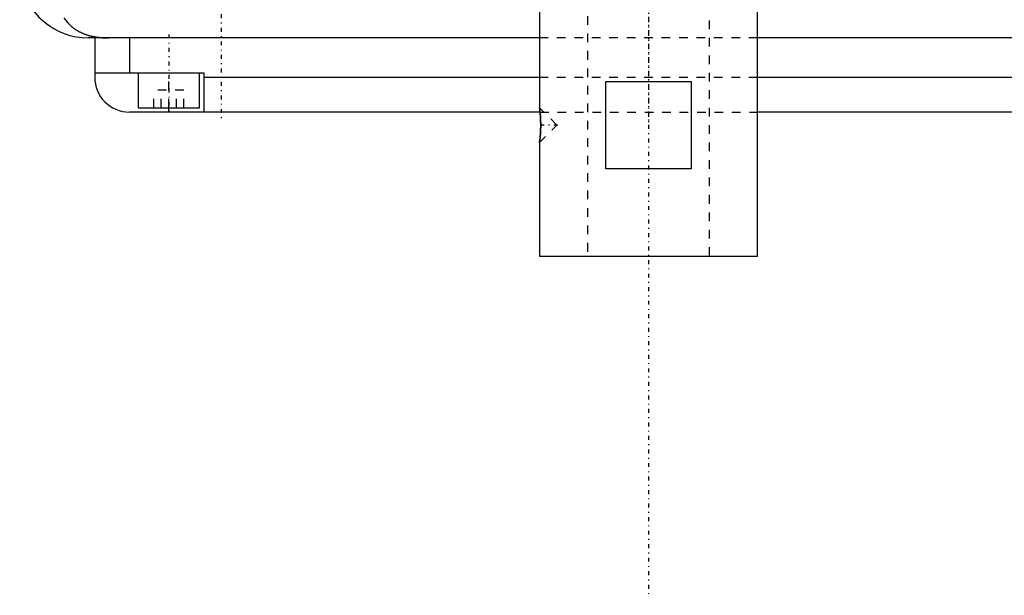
# Model space of a CAD drawing. Extents: x -125 to 125, y -136 to 719.
# Tile 1 of 13: x -72 to 41, y -136 to -70. Entities that reach past the tile are written whole.
import ezdxf

# ---------------------------------------------------------------- set-up
doc = ezdxf.new("R2010")
doc.units = 0
doc.linetypes.add('CENTER', pattern=[1.5, 0.45, -0.5, 0.05, -0.5])
doc.linetypes.add('DASHED', pattern=[2, 1, -1])
for name, color, linetype in [('AM_0', 7, 'CONTINUOUS'), ('AM_3', 7, 'DASHED'), ('AM_7', 7, 'CENTER')]:
    doc.layers.add(name, color=color, linetype=linetype)

msp = doc.modelspace()

# ---------------------------------------------------------------- linework, layer by layer
at = {"layer": 'AM_0', "color": 7, "linetype": 'CONTINUOUS'}
for p, q in [((-12.5, -67.5), (-12.5, -80.5)), ((12.5, -97.5), (12.5, -67.5)), ((-12.5, -72.5), (-64.2, -72.5)), ((-63.5, -72.5), (-63.5, -77)), ((-59.5, -72.5), (-59.5, -76.5)), ((64.2, -72.5), (12.5, -72.5)), ((-63.5, -76.5), (-51, -76.5)), ((-58.5, -76.5), (-58.5, -80.5)), ((-51.5, -80.5), (-51.5, -76.5)), ((-51, -76.5), (-51, -81)), ((-51, -77), (-12.5, -77)), ((-4.9, -77.5), (4.9, -77.5)), ((-4.9, -87.5), (-4.9, -77.5)), ((4.9, -77.5), (4.9, -87.5)), ((12.5, -77), (51, -77)), ((-12.44, -81), (-59.5, -81)), ((-58.5, -80.5), (-51.5, -80.5)), ((-55, -81), (-55, -80.5)), ((-12.49, -80.54), (-12.5, -80.5)), ((-12.48, -80.66), (-12.49, -80.59)), ((-12.44, -80.98), (-12.45, -80.86)), ((59.5, -81), (12.5, -81)), ((-12.5, -84.5), (-12.49, -84.46)), ((-12.5, -84.5), (-12.5, -97.5)), ((-12.49, -84.42), (-12.47, -84.29)), ((-12.45, -84.14), (-12.44, -84.02)), ((4.9, -87.5), (-4.9, -87.5)), ((-12.5, -97.5), (12.5, -97.5))]:
    msp.add_line(p, q, dxfattribs=at)
for points in [[(-67.04, -70.21, 0), (-66.82, -70.51, 0), (-66.59, -70.78, 0), (-66.32, -71.04, 0), (-66.16, -71.19, 0), (-66.11, -71.23, 0), (-66.07, -71.27, 0), (-66.04, -71.29, 0), (-66.02, -71.31, 0), (-65.97, -71.34, 0), (-65.92, -71.38, 0), (-65.87, -71.42, 0), (-65.81, -71.45, 0), (-65.76, -71.49, 0), (-65.73, -71.51, 0), (-65.71, -71.53, 0), (-65.65, -71.56, 0), (-65.6, -71.6, 0), (-65.57, -71.61, 0), (-65.54, -71.63, 0), (-65.49, -71.66, 0), (-65.43, -71.69, 0), (-65.4, -71.71, 0), (-65.38, -71.73, 0), (-65.32, -71.76, 0), (-65.26, -71.79, 0), (-65.2, -71.82, 0), (-65.14, -71.85, 0), (-65.08, -71.88, 0), (-65.05, -71.89, 0), (-65.02, -71.91, 0), (-64.96, -71.93, 0), (-64.9, -71.96, 0), (-64.83, -71.99, 0), (-64.77, -72.01, 0), (-64.71, -72.04, 0), (-64.68, -72.05, 0), (-64.64, -72.06, 0), (-64.58, -72.09, 0), (-64.52, -72.11, 0), (-64.45, -72.13, 0), (-64.39, -72.15, 0), (-64.32, -72.17, 0), (-64.29, -72.18, 0), (-64.25, -72.19, 0), (-64.19, -72.21, 0), (-64.12, -72.23, 0), (-64.05, -72.25, 0), (-63.98, -72.27, 0), (-63.92, -72.28, 0), (-63.88, -72.29, 0), (-63.85, -72.3, 0), (-63.78, -72.31, 0), (-63.71, -72.33, 0), (-63.64, -72.34, 0), (-63.57, -72.36, 0), (-63.5, -72.37, 0), (-63.46, -72.38, 0), (-63.43, -72.38, 0), (-63.36, -72.39, 0), (-63.28, -72.41, 0), (-63.25, -72.41, 0), (-63.21, -72.42, 0), (-63.14, -72.43, 0), (-63.07, -72.43, 0), (-63.03, -72.44, 0), (-62.99, -72.44, 0), (-62.92, -72.45, 0), (-62.85, -72.46, 0), (-62.77, -72.46, 0), (-62.7, -72.47, 0), (-62.63, -72.48, 0), (-62.59, -72.48, 0), (-62.55, -72.48, 0), (-62.48, -72.49, 0), (-62.41, -72.49, 0), (-62.15, -72.5, 0), (-61.92, -72.5, 0)], [(-12.5, -80.5, 0), (-12.5, -80.5, 0), (-12.5, -80.5, 0), (-12.5, -80.51, 0), (-12.5, -80.51, 0), (-12.5, -80.51, 0), (-12.5, -80.52, 0), (-12.5, -80.53, 0), (-12.49, -80.54, 0), (-12.49, -80.55, 0), (-12.49, -80.56, 0), (-12.49, -80.57, 0), (-12.49, -80.58, 0), (-12.49, -80.6, 0), (-12.48, -80.62, 0), (-12.48, -80.64, 0), (-12.48, -80.66, 0), (-12.48, -80.69, 0), (-12.47, -80.7, 0), (-12.47, -80.71, 0), (-12.47, -80.74, 0), (-12.47, -80.77, 0), (-12.46, -80.78, 0), (-12.46, -80.8, 0), (-12.46, -80.83, 0), (-12.45, -80.87, 0), (-12.45, -80.88, 0), (-12.45, -80.9, 0), (-12.45, -80.94, 0), (-12.44, -80.97, 0), (-12.44, -81.01, 0), (-12.43, -81.05, 0), (-12.43, -81.09, 0), (-12.43, -81.11, 0), (-12.43, -81.13, 0), (-12.42, -81.17, 0), (-12.42, -81.21, 0), (-12.41, -81.26, 0), (-12.41, -81.3, 0), (-12.41, -81.35, 0), (-12.41, -81.37, 0), (-12.4, -81.4, 0), (-12.4, -81.44, 0), (-12.4, -81.49, 0), (-12.39, -81.54, 0), (-12.39, -81.6, 0), (-12.39, -81.65, 0), (-12.38, -81.67, 0), (-12.38, -81.7, 0), (-12.38, -81.75, 0), (-12.38, -81.81, 0), (-12.38, -81.86, 0), (-12.37, -81.92, 0), (-12.37, -81.97, 0), (-12.37, -82, 0), (-12.37, -82.03, 0), (-12.37, -82.09, 0), (-12.37, -82.14, 0), (-12.36, -82.2, 0), (-12.36, -82.25, 0), (-12.36, -82.31, 0), (-12.36, -82.34, 0), (-12.36, -82.36, 0), (-12.36, -82.42, 0), (-12.36, -82.47, 0), (-12.36, -82.5, 0), (-12.36, -82.53, 0), (-12.36, -82.58, 0), (-12.36, -82.64, 0), (-12.36, -82.66, 0), (-12.36, -82.69, 0), (-12.36, -82.75, 0), (-12.36, -82.8, 0), (-12.37, -82.86, 0), (-12.37, -82.92, 0), (-12.37, -82.97, 0), (-12.37, -83, 0), (-12.37, -83.03, 0), (-12.37, -83.08, 0), (-12.38, -83.14, 0), (-12.38, -83.19, 0), (-12.38, -83.25, 0), (-12.38, -83.3, 0), (-12.38, -83.33, 0), (-12.39, -83.35, 0), (-12.39, -83.41, 0), (-12.39, -83.46, 0), (-12.4, -83.51, 0), (-12.4, -83.56, 0), (-12.4, -83.61, 0), (-12.41, -83.63, 0), (-12.41, -83.65, 0), (-12.41, -83.7, 0), (-12.41, -83.74, 0), (-12.42, -83.79, 0), (-12.42, -83.83, 0), (-12.43, -83.87, 0), (-12.43, -83.89, 0), (-12.43, -83.91, 0), (-12.43, -83.95, 0), (-12.44, -83.99, 0), (-12.44, -84.03, 0), (-12.45, -84.06, 0), (-12.45, -84.1, 0), (-12.45, -84.12, 0), (-12.45, -84.13, 0), (-12.46, -84.17, 0), (-12.46, -84.2, 0), (-12.46, -84.22, 0), (-12.47, -84.23, 0), (-12.47, -84.26, 0), (-12.47, -84.29, 0), (-12.47, -84.3, 0), (-12.48, -84.31, 0), (-12.48, -84.34, 0), (-12.48, -84.36, 0), (-12.48, -84.38, 0), (-12.49, -84.4, 0), (-12.49, -84.42, 0), (-12.49, -84.43, 0), (-12.49, -84.44, 0), (-12.49, -84.45, 0), (-12.49, -84.46, 0), (-12.5, -84.47, 0), (-12.5, -84.48, 0), (-12.5, -84.49, 0), (-12.5, -84.49, 0), (-12.5, -84.49, 0), (-12.5, -84.5, 0), (-12.5, -84.5, 0), (-12.5, -84.5, 0)]]:
    msp.add_polyline3d(points, dxfattribs=at)
for centre, radius, start in [((-64.2, -64.5), 8, 189.225), ((-59.5, -77), 4, 180)]:
    msp.add_arc(centre, radius, start, 270, dxfattribs=at)
at = {"layer": 'AM_3', "color": 6, "linetype": 'DASHED'}
for p, q in [((-7, 680), (-7, -97.5)), ((7, -97.5), (7, 680)), ((12.5, -72.5), (-12.5, -72.5)), ((-55, -80.5), (-55, -76.5)), ((-12.5, -77), (12.5, -77)), ((-56.73, -80.5), (-56.73, -78.5)), ((-53.27, -78.5), (-56.73, -78.5)), ((-55.87, -80.5), (-55.87, -78.5)), ((-54.13, -80.5), (-54.13, -78.5)), ((-53.27, -80.5), (-53.27, -78.5)), ((-10.5, -82.5), (-12.5, -80.5)), ((-12.49, -80.59), (-12.49, -80.54)), ((-12.45, -80.86), (-12.48, -80.66)), ((-12.44, -81), (12.5, -81)), ((-12.5, -84.5), (-10.5, -82.5)), ((-12.49, -84.46), (-12.49, -84.42)), ((-12.47, -84.29), (-12.45, -84.14))]:
    msp.add_line(p, q, dxfattribs=at)
msp.add_polyline3d([(-12.44, -84.02, 0), (-12.44, -84.01, 0), (-12.44, -83.99, 0), (-12.44, -83.97, 0), (-12.44, -83.96, 0), (-12.43, -83.95, 0), (-12.43, -83.93, 0), (-12.43, -83.9, 0), (-12.43, -83.88, 0), (-12.43, -83.86, 0), (-12.42, -83.83, 0), (-12.42, -83.82, 0), (-12.42, -83.81, 0), (-12.42, -83.79, 0), (-12.42, -83.76, 0), (-12.41, -83.74, 0), (-12.41, -83.71, 0), (-12.41, -83.69, 0), (-12.41, -83.67, 0), (-12.41, -83.66, 0), (-12.41, -83.63, 0), (-12.4, -83.61, 0), (-12.4, -83.59, 0), (-12.4, -83.58, 0), (-12.4, -83.55, 0), (-12.4, -83.52, 0), (-12.4, -83.51, 0), (-12.4, -83.5, 0), (-12.39, -83.47, 0), (-12.39, -83.44, 0), (-12.39, -83.41, 0), (-12.39, -83.38, 0), (-12.39, -83.35, 0), (-12.39, -83.34, 0), (-12.38, -83.32, 0), (-12.38, -83.29, 0), (-12.38, -83.26, 0), (-12.38, -83.23, 0), (-12.38, -83.2, 0), (-12.38, -83.17, 0), (-12.38, -83.15, 0), (-12.38, -83.14, 0), (-12.37, -83.11, 0), (-12.37, -83.08, 0), (-12.37, -83.05, 0), (-12.37, -83.01, 0), (-12.37, -82.98, 0), (-12.37, -82.97, 0), (-12.37, -82.95, 0), (-12.37, -82.92, 0), (-12.37, -82.89, 0), (-12.37, -82.86, 0), (-12.36, -82.83, 0), (-12.36, -82.79, 0), (-12.36, -82.78, 0), (-12.36, -82.76, 0), (-12.36, -82.73, 0), (-12.36, -82.7, 0), (-12.36, -82.67, 0), (-12.36, -82.64, 0), (-12.36, -82.61, 0), (-12.36, -82.59, 0), (-12.36, -82.58, 0), (-12.36, -82.55, 0), (-12.36, -82.52, 0), (-12.36, -82.5, 0), (-12.36, -82.49, 0), (-12.36, -82.45, 0), (-12.36, -82.42, 0), (-12.36, -82.41, 0), (-12.36, -82.39, 0), (-12.36, -82.36, 0), (-12.36, -82.33, 0), (-12.36, -82.3, 0), (-12.36, -82.27, 0), (-12.36, -82.24, 0), (-12.36, -82.22, 0), (-12.36, -82.21, 0), (-12.36, -82.17, 0), (-12.37, -82.14, 0), (-12.37, -82.11, 0), (-12.37, -82.08, 0), (-12.37, -82.05, 0), (-12.37, -82.03, 0), (-12.37, -82.02, 0), (-12.37, -81.99, 0), (-12.37, -81.95, 0), (-12.37, -81.92, 0), (-12.37, -81.89, 0), (-12.38, -81.86, 0), (-12.38, -81.85, 0), (-12.38, -81.83, 0), (-12.38, -81.8, 0), (-12.38, -81.77, 0), (-12.38, -81.74, 0), (-12.38, -81.71, 0), (-12.38, -81.68, 0), (-12.39, -81.66, 0), (-12.39, -81.65, 0), (-12.39, -81.62, 0), (-12.39, -81.59, 0), (-12.39, -81.56, 0), (-12.39, -81.53, 0), (-12.4, -81.5, 0), (-12.4, -81.49, 0), (-12.4, -81.48, 0), (-12.4, -81.45, 0), (-12.4, -81.42, 0), (-12.4, -81.41, 0), (-12.4, -81.39, 0), (-12.41, -81.37, 0), (-12.41, -81.34, 0), (-12.41, -81.33, 0), (-12.41, -81.31, 0), (-12.41, -81.29, 0), (-12.41, -81.26, 0), (-12.42, -81.24, 0), (-12.42, -81.21, 0), (-12.42, -81.19, 0), (-12.42, -81.18, 0), (-12.42, -81.17, 0), (-12.43, -81.14, 0), (-12.43, -81.12, 0), (-12.43, -81.1, 0), (-12.43, -81.08, 0), (-12.43, -81.05, 0), (-12.44, -81.04, 0), (-12.44, -81.03, 0), (-12.44, -81.01, 0), (-12.44, -80.99, 0), (-12.44, -80.98, 0)], dxfattribs=at)
at = {"layer": 'AM_7', "color": 4, "linetype": 'CENTER'}
for p, q in [((0, 718.88), (0, -136.38)), ((0, 247.5), (0, -82.5)), ((-49, 17), (-49, -82)), ((-55, -72.1), (-55, -80.9)), ((-10.4, -82.5), (-12.6, -82.5))]:
    msp.add_line(p, q, dxfattribs=at)

doc.saveas('drawing.dxf')
